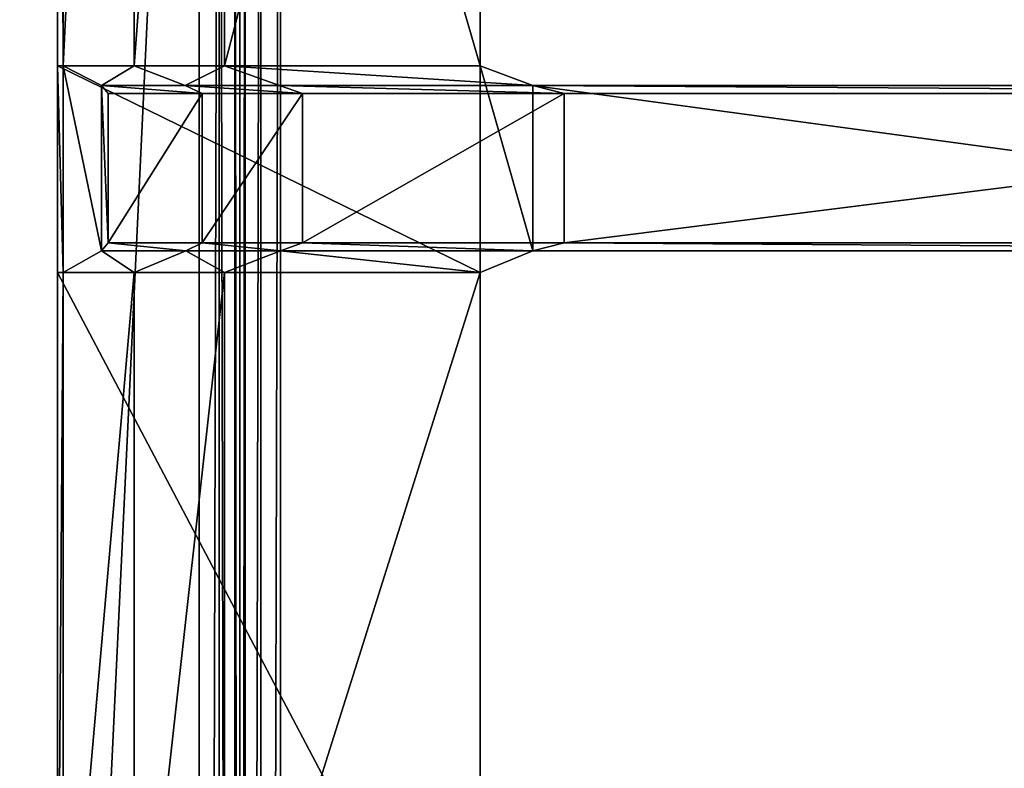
# Model space of a CAD drawing. Extents: x 0 to 22.9, y 0 to 20.5.
# Tile 190 of 233: x 11.5 to 13.4, y 15.8 to 17.3. Entities that reach past the tile are written whole.
import ezdxf

# ---------------------------------------------------------------- set-up
doc = ezdxf.new("R2010")
doc.units = 0
doc.header["$MEASUREMENT"] = 0
doc.layers.get('0').update_dxf_attribs({"color": 13, "linetype": 'CONTINUOUS'})
for name, color, linetype in [('CAST_IRON_-_PLATES_4', 27, 'CONTINUOUS'), ('GALVANIZED_METAL', 252, 'CONTINUOUS'), ('STAINLESS_STEEL', 251, 'CONTINUOUS')]:
    doc.layers.add(name, color=color, linetype=linetype)

# ---------------------------------------------------------------- blocks, each defined once
blk = doc.blocks.new('NGM5458UC_TRADECAD_DXF')
at = {"layer": 'CAST_IRON_-_PLATES_4', "color": 0}
for p, q in [((11.5527, 17.1634, 2.2817), (11.5527, 20.0173, 2.2817)), ((11.5527, 17.1634, 2.2817), (11.5527, 20.0173, 2.2817)), ((11.5637, 17.1634, 2.4399), (11.5637, 20.0173, 2.4399)), ((11.5637, 17.1634, 2.4399), (11.5637, 20.0173, 2.4399)), ((11.7032, 17.1634, 2.4874), (11.7032, 20.0186, 2.4874)), ((11.7032, 17.1634, 2.4874), (11.7032, 20.0186, 2.4874)), ((11.8801, 19.5379, 2.5028), (11.8801, 17.1634, 2.5028)), ((11.8801, 19.5379, 2.5028), (11.8801, 17.1634, 2.5028)), ((12.3819, 17.1634, 2.2817), (12.3819, 19.0889, 2.2817)), ((12.3819, 17.1634, 2.5028), (12.3819, 19.0889, 2.5028)), ((12.3819, 17.1634, 2.2817), (12.3819, 19.0889, 2.2817)), ((12.3819, 17.1634, 2.5028), (12.3819, 19.0889, 2.5028)), ((11.5637, 17.1634, 2.4399), (11.5527, 17.1634, 2.2817)), ((11.5527, 17.1634, 2.2817), (12.3819, 17.1634, 2.2817)), ((11.5527, 16.7585, 2.2817), (11.5527, 17.1634, 2.2817)), ((11.5637, 17.1634, 2.4399), (11.5527, 17.1634, 2.2817)), ((11.5527, 16.7585, 2.2817), (11.5527, 17.1634, 2.2817)), ((11.5527, 17.1634, 2.2817), (12.3819, 17.1634, 2.2817)), ((11.7032, 17.1634, 2.4874), (11.5637, 17.1634, 2.4399)), ((11.639, 17.1248, 3.6679), (11.5637, 17.1634, 2.4399)), ((11.7032, 17.1634, 2.4874), (11.5637, 17.1634, 2.4399)), ((11.5637, 16.7585, 2.4399), (11.5637, 17.1634, 2.4399)), ((11.639, 17.1248, 3.6679), (11.5637, 17.1634, 2.4399)), ((11.5637, 16.7585, 2.4399), (11.5637, 17.1634, 2.4399)), ((11.8801, 17.1634, 2.5028), (11.7032, 17.1634, 2.4874)), ((11.8033, 17.1248, 3.6679), (11.7032, 17.1634, 2.4874)), ((11.8801, 17.1634, 2.5028), (11.7032, 17.1634, 2.4874)), ((11.8033, 17.1248, 3.6679), (11.7032, 17.1634, 2.4874)), ((11.8801, 17.1634, 2.5028), (11.9882, 17.1248, 3.6679)), ((11.8801, 17.1634, 2.5028), (11.9882, 17.1248, 3.6679)), ((11.8801, 17.1634, 2.5028), (12.3819, 17.1634, 2.5028)), ((11.8801, 17.1634, 2.5028), (12.3819, 17.1634, 2.5028)), ((12.4853, 17.1248, 3.6679), (12.3819, 17.1634, 2.5028)), ((12.3819, 17.1634, 2.5028), (12.3819, 16.7585, 2.5028)), ((12.4853, 17.1248, 3.6679), (12.3819, 17.1634, 2.5028)), ((12.3819, 17.1634, 2.2817), (12.3819, 17.1634, 2.5028)), ((12.3819, 16.7585, 2.2817), (12.3819, 17.1634, 2.2817)), ((12.3819, 17.1634, 2.5028), (12.3819, 16.7585, 2.5028)), ((12.3819, 17.1634, 2.2817), (12.3819, 17.1634, 2.5028)), ((12.3819, 16.7585, 2.2817), (12.3819, 17.1634, 2.2817)), ((11.639, 16.801, 3.6679), (11.639, 17.1248, 3.6679)), ((11.639, 17.1248, 3.6679), (11.6523, 17.109, 4.0797)), ((11.639, 17.1248, 3.6679), (11.6523, 17.109, 4.0797)), ((11.639, 17.1248, 3.6679), (11.8033, 17.1248, 3.6679)), ((11.639, 17.1248, 3.6679), (11.8033, 17.1248, 3.6679)), ((11.639, 16.801, 3.6679), (11.639, 17.1248, 3.6679)), ((11.9882, 17.1248, 3.6679), (11.8033, 17.1248, 3.6679)), ((11.8033, 17.1248, 3.6679), (11.8362, 17.109, 4.0797)), ((11.8033, 17.1248, 3.6679), (11.8362, 17.109, 4.0797)), ((11.9882, 17.1248, 3.6679), (11.8033, 17.1248, 3.6679)), ((12.4853, 17.1248, 3.6679), (11.9882, 17.1248, 3.6679)), ((12.0332, 17.109, 4.0797), (11.9882, 17.1248, 3.6679)), ((12.4853, 17.1248, 3.6679), (11.9882, 17.1248, 3.6679)), ((12.0332, 17.109, 4.0797), (11.9882, 17.1248, 3.6679)), ((12.4853, 16.801, 3.6679), (12.4853, 17.1248, 3.6679)), ((12.5469, 17.109, 4.0797), (12.4853, 17.1248, 3.6679)), ((12.4853, 17.1248, 3.6679), (14.8783, 17.1248, 3.6679)), ((12.5469, 17.109, 4.0797), (12.4853, 17.1248, 3.6679)), ((12.4853, 16.801, 3.6679), (12.4853, 17.1248, 3.6679)), ((12.4853, 17.1248, 3.6679), (14.8783, 17.1248, 3.6679)), ((11.6523, 17.109, 4.0797), (11.6523, 16.8168, 4.0797)), ((11.8362, 17.109, 4.0797), (11.6523, 17.109, 4.0797)), ((11.8362, 17.109, 4.0797), (11.6523, 17.109, 4.0797)), ((11.6523, 17.109, 4.0797), (11.6523, 16.8168, 4.0797)), ((11.8362, 17.109, 4.0797), (11.8362, 16.8168, 4.0797)), ((12.0332, 17.109, 4.0797), (11.8362, 17.109, 4.0797)), ((11.8362, 17.109, 4.0797), (11.8362, 16.8168, 4.0797)), ((12.0332, 17.109, 4.0797), (11.8362, 17.109, 4.0797)), ((12.0332, 16.8168, 4.0797), (12.0332, 17.109, 4.0797)), ((12.0332, 17.109, 4.0797), (12.5469, 17.109, 4.0797)), ((12.0332, 17.109, 4.0797), (12.5469, 17.109, 4.0797)), ((12.0332, 16.8168, 4.0797), (12.0332, 17.109, 4.0797)), ((12.5469, 17.109, 4.0797), (12.5469, 16.8168, 4.0797)), ((14.8763, 17.109, 4.0797), (12.5469, 17.109, 4.0797)), ((12.5469, 17.109, 4.0797), (12.5469, 16.8168, 4.0797)), ((14.8763, 17.109, 4.0797), (12.5469, 17.109, 4.0797)), ((11.639, 16.801, 3.6679), (11.6523, 16.8168, 4.0797)), ((11.639, 16.801, 3.6679), (11.6523, 16.8168, 4.0797)), ((11.6523, 16.8168, 4.0797), (11.8362, 16.8168, 4.0797)), ((11.6523, 16.8168, 4.0797), (11.8362, 16.8168, 4.0797)), ((11.8044, 16.801, 3.6679), (11.8362, 16.8168, 4.0797)), ((11.8044, 16.801, 3.6679), (11.8362, 16.8168, 4.0797)), ((11.8362, 16.8168, 4.0797), (12.0332, 16.8168, 4.0797)), ((11.8362, 16.8168, 4.0797), (12.0332, 16.8168, 4.0797)), ((11.9904, 16.801, 3.6679), (12.0332, 16.8168, 4.0797)), ((11.9904, 16.801, 3.6679), (12.0332, 16.8168, 4.0797)), ((12.0332, 16.8168, 4.0797), (12.5469, 16.8168, 4.0797)), ((12.0332, 16.8168, 4.0797), (12.5469, 16.8168, 4.0797)), ((12.5469, 16.8168, 4.0797), (12.4853, 16.801, 3.6679)), ((12.5469, 16.8168, 4.0797), (12.4853, 16.801, 3.6679)), ((12.5469, 16.8168, 4.0797), (14.8763, 16.8168, 4.0797)), ((12.5469, 16.8168, 4.0797), (14.8763, 16.8168, 4.0797)), ((11.639, 16.801, 3.6679), (11.5637, 16.7585, 2.4399)), ((11.639, 16.801, 3.6679), (11.5637, 16.7585, 2.4399)), ((11.8044, 16.801, 3.6679), (11.639, 16.801, 3.6679)), ((11.8044, 16.801, 3.6679), (11.639, 16.801, 3.6679)), ((11.7032, 16.7585, 2.4874), (11.8044, 16.801, 3.6679)), ((11.7032, 16.7585, 2.4874), (11.8044, 16.801, 3.6679)), ((11.9904, 16.801, 3.6679), (11.8044, 16.801, 3.6679)), ((11.9904, 16.801, 3.6679), (11.8044, 16.801, 3.6679)), ((11.8801, 16.7585, 2.5028), (11.9904, 16.801, 3.6679)), ((11.8801, 16.7585, 2.5028), (11.9904, 16.801, 3.6679)), ((12.4853, 16.801, 3.6679), (11.9904, 16.801, 3.6679)), ((12.4853, 16.801, 3.6679), (11.9904, 16.801, 3.6679)), ((12.4853, 16.801, 3.6679), (12.3819, 16.7585, 2.5028)), ((12.4853, 16.801, 3.6679), (12.3819, 16.7585, 2.5028)), ((12.4853, 16.801, 3.6679), (14.8783, 16.801, 3.6679)), ((12.4853, 16.801, 3.6679), (14.8783, 16.801, 3.6679)), ((12.3819, 16.7585, 2.2817), (11.5527, 16.7585, 2.2817)), ((11.5527, 16.7585, 2.2817), (11.5527, 15.1868, 2.2817)), ((11.5527, 16.7585, 2.2817), (11.5527, 15.1868, 2.2817)), ((11.5527, 16.7585, 2.2817), (11.5637, 16.7585, 2.4399)), ((11.5527, 16.7585, 2.2817), (11.5637, 16.7585, 2.4399)), ((12.3819, 16.7585, 2.2817), (11.5527, 16.7585, 2.2817)), ((11.5637, 16.7585, 2.4399), (11.5637, 15.1693, 2.4399)), ((11.5637, 16.7585, 2.4399), (11.5637, 15.1693, 2.4399)), ((11.5637, 16.7585, 2.4399), (11.7032, 16.7585, 2.4874)), ((11.5637, 16.7585, 2.4399), (11.7032, 16.7585, 2.4874)), ((11.7032, 15.1693, 2.4874), (11.7032, 16.7585, 2.4874)), ((11.7032, 16.7585, 2.4874), (11.8801, 16.7585, 2.5028)), ((11.7032, 16.7585, 2.4874), (11.8801, 16.7585, 2.5028)), ((11.7032, 15.1693, 2.4874), (11.7032, 16.7585, 2.4874)), ((12.3819, 16.7585, 2.5028), (11.8801, 16.7585, 2.5028)), ((11.8801, 16.7585, 2.5028), (11.8801, 15.1693, 2.5028)), ((11.8801, 16.7585, 2.5028), (11.8801, 15.1693, 2.5028)), ((12.3819, 16.7585, 2.5028), (11.8801, 16.7585, 2.5028)), ((12.3819, 15.1868, 2.2817), (12.3819, 16.7585, 2.2817)), ((12.3819, 16.7585, 2.5028), (12.3819, 15.1693, 2.5028)), ((12.3819, 16.7585, 2.5028), (12.3819, 15.1693, 2.5028)), ((12.3819, 16.7585, 2.5028), (12.3819, 16.7585, 2.2817)), ((12.3819, 15.1868, 2.2817), (12.3819, 16.7585, 2.2817)), ((12.3819, 16.7585, 2.5028), (12.3819, 16.7585, 2.2817))]:
    blk.add_line(p, q, dxfattribs=at)
at = {"layer": 'STAINLESS_STEEL', "color": 0}
for p, q in [((11.8308, 19.3993, 2.1848), (11.8308, 4.6989, 2.1848)), ((11.8308, 19.3993, 2.1848), (11.8308, 4.6989, 2.1848)), ((11.8698, 4.6989, 2.1746), (11.8698, 19.3993, 2.1746)), ((11.8698, 4.6989, 2.1746), (11.8698, 19.3993, 2.1746)), ((11.9004, 4.6989, 2.144), (11.9004, 19.3993, 2.144)), ((11.9004, 4.6989, 2.144), (11.9004, 19.3993, 2.144)), ((11.9105, 19.3993, 2.0604), (11.9105, 4.6989, 2.0604)), ((11.9105, 4.6989, 2.105), (11.9105, 19.3993, 2.105)), ((11.9105, 4.6989, 2.105), (11.9105, 19.3993, 2.105)), ((11.9105, 19.3993, 2.0604), (11.9105, 4.6989, 2.0604)), ((11.9207, 19.3993, 2.0215), (11.9207, 4.693, 2.0215)), ((11.9207, 19.3993, 2.0215), (11.9207, 4.693, 2.0215)), ((11.9513, 19.3993, 1.9909), (11.9513, 4.6754, 1.9909)), ((11.9513, 19.3993, 1.9909), (11.9513, 4.6754, 1.9909)), ((11.9903, 19.3993, 1.9807), (11.9903, 4.6529, 1.9807)), ((11.9903, 19.3993, 1.9807), (11.9903, 4.6529, 1.9807))]:
    blk.add_line(p, q, dxfattribs=at)
at = {"layer": 'CAST_IRON_-_PLATES_4', "color": 0}
mesh = blk.add_polyface(dxfattribs=at)
corners = [(11.5527, 20.0173, 2.2817), (11.5637, 17.1634, 2.4399), (11.5527, 17.1634, 2.2817), (11.5637, 20.0173, 2.4399)]
mesh.append_faces([[corners[k] for k in face] for face in [(0, 1, 2), (1, 0, 3)]], dxfattribs={"vtx0": -1, "color": 0})
mesh = blk.add_polyface(dxfattribs=at)
corners = [(12.3819, 17.1634, 2.2817), (11.5527, 20.0173, 2.2817), (11.5527, 17.1634, 2.2817), (12.3819, 19.0889, 2.2817)]
mesh.append_faces([[corners[k] for k in face] for face in [(0, 1, 2), (1, 0, 3)]], dxfattribs={"vtx0": -1, "color": 0})
mesh = blk.add_polyface(dxfattribs=at)
corners = [(11.7032, 20.0186, 2.4874), (11.5637, 17.1634, 2.4399), (11.5637, 20.0173, 2.4399), (11.7032, 17.1634, 2.4874)]
mesh.append_faces([[corners[k] for k in face] for face in [(0, 1, 2), (1, 0, 3)]], dxfattribs={"vtx0": -1, "color": 0})
mesh = blk.add_polyface(dxfattribs=at)
corners = [(11.8801, 19.5379, 2.5028), (11.7032, 17.1634, 2.4874), (11.7032, 20.0186, 2.4874), (11.8801, 17.1634, 2.5028)]
mesh.append_faces([[corners[k] for k in face] for face in [(0, 1, 2), (1, 0, 3)]], dxfattribs={"vtx0": -1, "color": 0})
mesh = blk.add_polyface(dxfattribs=at)
corners = [(12.3819, 19.0889, 2.5028), (11.8801, 17.1634, 2.5028), (11.8801, 19.5379, 2.5028), (12.3819, 17.1634, 2.5028)]
mesh.append_faces([[corners[k] for k in face] for face in [(0, 1, 2), (1, 0, 3)]], dxfattribs={"vtx0": -1, "color": 0})
mesh = blk.add_polyface(dxfattribs=at)
corners = [(12.3819, 19.0889, 2.5028), (12.3819, 17.1634, 2.2817), (12.3819, 17.1634, 2.5028), (12.3819, 19.0889, 2.2817)]
mesh.append_faces([[corners[k] for k in face] for face in [(0, 1, 2), (1, 0, 3)]], dxfattribs={"vtx0": -1, "color": 0})
mesh = blk.add_polyface(dxfattribs=at)
corners = [(11.5527, 17.1634, 2.2817), (11.5637, 16.7585, 2.4399), (11.5527, 16.7585, 2.2817), (11.5637, 17.1634, 2.4399)]
mesh.append_faces([[corners[k] for k in face] for face in [(0, 1, 2), (1, 0, 3)]], dxfattribs={"vtx0": -1, "color": 0})
mesh = blk.add_polyface(dxfattribs=at)
corners = [(12.3819, 16.7585, 2.2817), (11.5527, 17.1634, 2.2817), (11.5527, 16.7585, 2.2817), (12.3819, 17.1634, 2.2817)]
mesh.append_faces([[corners[k] for k in face] for face in [(0, 1, 2), (1, 0, 3)]], dxfattribs={"vtx0": -1, "color": 0})
mesh = blk.add_polyface(dxfattribs=at)
corners = [(11.7032, 17.1634, 2.4874), (11.639, 17.1248, 3.6679), (11.5637, 17.1634, 2.4399), (11.8033, 17.1248, 3.6679)]
mesh.append_faces([[corners[k] for k in face] for face in [(0, 1, 2), (1, 0, 3)]], dxfattribs={"vtx0": -1, "color": 0})
mesh = blk.add_polyface(dxfattribs=at)
corners = [(11.5637, 17.1634, 2.4399), (11.639, 16.801, 3.6679), (11.5637, 16.7585, 2.4399), (11.639, 17.1248, 3.6679)]
mesh.append_faces([[corners[k] for k in face] for face in [(0, 1, 2), (1, 0, 3)]], dxfattribs={"vtx0": -1, "color": 0})
mesh = blk.add_polyface(dxfattribs=at)
corners = [(11.8801, 17.1634, 2.5028), (11.8033, 17.1248, 3.6679), (11.7032, 17.1634, 2.4874), (11.9882, 17.1248, 3.6679)]
mesh.append_faces([[corners[k] for k in face] for face in [(0, 1, 2), (1, 0, 3)]], dxfattribs={"vtx0": -1, "color": 0})
mesh = blk.add_polyface(dxfattribs=at)
corners = [(12.4853, 17.1248, 3.6679), (11.8801, 17.1634, 2.5028), (12.3819, 17.1634, 2.5028), (11.9882, 17.1248, 3.6679)]
mesh.append_faces([[corners[k] for k in face] for face in [(0, 1, 2), (1, 0, 3)]], dxfattribs={"vtx0": -1, "color": 0})
mesh = blk.add_polyface(dxfattribs=at)
corners = [(12.4853, 16.801, 3.6679), (12.3819, 17.1634, 2.5028), (12.3819, 16.7585, 2.5028), (12.4853, 17.1248, 3.6679)]
mesh.append_faces([[corners[k] for k in face] for face in [(0, 1, 2), (1, 0, 3)]], dxfattribs={"vtx0": -1, "color": 0})
mesh = blk.add_polyface(dxfattribs=at)
corners = [(12.3819, 17.1634, 2.5028), (12.3819, 16.7585, 2.2817), (12.3819, 16.7585, 2.5028), (12.3819, 17.1634, 2.2817)]
mesh.append_faces([[corners[k] for k in face] for face in [(0, 1, 2), (1, 0, 3)]], dxfattribs={"vtx0": -1, "color": 0})
mesh = blk.add_polyface(dxfattribs=at)
corners = [(11.639, 17.1248, 3.6679), (11.6523, 16.8168, 4.0797), (11.639, 16.801, 3.6679), (11.6523, 17.109, 4.0797)]
mesh.append_faces([[corners[k] for k in face] for face in [(0, 1, 2), (1, 0, 3)]], dxfattribs={"vtx0": -1, "color": 0})
mesh = blk.add_polyface(dxfattribs=at)
corners = [(11.8362, 17.109, 4.0797), (11.639, 17.1248, 3.6679), (11.8033, 17.1248, 3.6679), (11.6523, 17.109, 4.0797)]
mesh.append_faces([[corners[k] for k in face] for face in [(0, 1, 2), (1, 0, 3)]], dxfattribs={"vtx0": -1, "color": 0})
mesh = blk.add_polyface(dxfattribs=at)
corners = [(12.0332, 17.109, 4.0797), (11.8033, 17.1248, 3.6679), (11.9882, 17.1248, 3.6679), (11.8362, 17.109, 4.0797)]
mesh.append_faces([[corners[k] for k in face] for face in [(0, 1, 2), (1, 0, 3)]], dxfattribs={"vtx0": -1, "color": 0})
mesh = blk.add_polyface(dxfattribs=at)
corners = [(12.5469, 17.109, 4.0797), (11.9882, 17.1248, 3.6679), (12.4853, 17.1248, 3.6679), (12.0332, 17.109, 4.0797)]
mesh.append_faces([[corners[k] for k in face] for face in [(0, 1, 2), (1, 0, 3)]], dxfattribs={"vtx0": -1, "color": 0})
mesh = blk.add_polyface(dxfattribs=at)
corners = [(14.8763, 17.109, 4.0797), (12.4853, 17.1248, 3.6679), (14.8783, 17.1248, 3.6679), (12.5469, 17.109, 4.0797)]
mesh.append_faces([[corners[k] for k in face] for face in [(0, 1, 2), (1, 0, 3)]], dxfattribs={"vtx0": -1, "color": 0})
mesh = blk.add_polyface(dxfattribs=at)
corners = [(14.8783, 16.801, 3.6679), (12.4853, 17.1248, 3.6679), (12.4853, 16.801, 3.6679), (14.8783, 17.1248, 3.6679)]
mesh.append_faces([[corners[k] for k in face] for face in [(0, 1, 2), (1, 0, 3)]], dxfattribs={"vtx0": -1, "color": 0})
mesh = blk.add_polyface(dxfattribs=at)
corners = [(11.8362, 17.109, 4.0797), (11.6523, 16.8168, 4.0797), (11.6523, 17.109, 4.0797), (11.8362, 16.8168, 4.0797)]
mesh.append_faces([[corners[k] for k in face] for face in [(0, 1, 2), (1, 0, 3)]], dxfattribs={"vtx0": -1, "color": 0})
mesh = blk.add_polyface(dxfattribs=at)
corners = [(12.0332, 17.109, 4.0797), (11.8362, 16.8168, 4.0797), (11.8362, 17.109, 4.0797), (12.0332, 16.8168, 4.0797)]
mesh.append_faces([[corners[k] for k in face] for face in [(0, 1, 2), (1, 0, 3)]], dxfattribs={"vtx0": -1, "color": 0})
mesh = blk.add_polyface(dxfattribs=at)
corners = [(12.5469, 17.109, 4.0797), (12.0332, 16.8168, 4.0797), (12.0332, 17.109, 4.0797), (12.5469, 16.8168, 4.0797)]
mesh.append_faces([[corners[k] for k in face] for face in [(0, 1, 2), (1, 0, 3)]], dxfattribs={"vtx0": -1, "color": 0})
mesh = blk.add_polyface(dxfattribs=at)
corners = [(14.8763, 17.109, 4.0797), (12.5469, 16.8168, 4.0797), (12.5469, 17.109, 4.0797), (14.8763, 16.8168, 4.0797)]
mesh.append_faces([[corners[k] for k in face] for face in [(0, 1, 2), (1, 0, 3)]], dxfattribs={"vtx0": -1, "color": 0})
mesh = blk.add_polyface(dxfattribs=at)
corners = [(11.6523, 16.8168, 4.0797), (11.8044, 16.801, 3.6679), (11.639, 16.801, 3.6679), (11.8362, 16.8168, 4.0797)]
mesh.append_faces([[corners[k] for k in face] for face in [(0, 1, 2), (1, 0, 3)]], dxfattribs={"vtx0": -1, "color": 0})
mesh = blk.add_polyface(dxfattribs=at)
corners = [(11.8362, 16.8168, 4.0797), (11.9904, 16.801, 3.6679), (11.8044, 16.801, 3.6679), (12.0332, 16.8168, 4.0797)]
mesh.append_faces([[corners[k] for k in face] for face in [(0, 1, 2), (1, 0, 3)]], dxfattribs={"vtx0": -1, "color": 0})
mesh = blk.add_polyface(dxfattribs=at)
corners = [(12.0332, 16.8168, 4.0797), (12.4853, 16.801, 3.6679), (11.9904, 16.801, 3.6679), (12.5469, 16.8168, 4.0797)]
mesh.append_faces([[corners[k] for k in face] for face in [(0, 1, 2), (1, 0, 3)]], dxfattribs={"vtx0": -1, "color": 0})
mesh = blk.add_polyface(dxfattribs=at)
corners = [(12.5469, 16.8168, 4.0797), (14.8783, 16.801, 3.6679), (12.4853, 16.801, 3.6679), (14.8763, 16.8168, 4.0797)]
mesh.append_faces([[corners[k] for k in face] for face in [(0, 1, 2), (1, 0, 3)]], dxfattribs={"vtx0": -1, "color": 0})
mesh = blk.add_polyface(dxfattribs=at)
corners = [(11.639, 16.801, 3.6679), (11.7032, 16.7585, 2.4874), (11.5637, 16.7585, 2.4399), (11.8044, 16.801, 3.6679)]
mesh.append_faces([[corners[k] for k in face] for face in [(0, 1, 2), (1, 0, 3)]], dxfattribs={"vtx0": -1, "color": 0})
mesh = blk.add_polyface(dxfattribs=at)
corners = [(11.8044, 16.801, 3.6679), (11.8801, 16.7585, 2.5028), (11.7032, 16.7585, 2.4874), (11.9904, 16.801, 3.6679)]
mesh.append_faces([[corners[k] for k in face] for face in [(0, 1, 2), (1, 0, 3)]], dxfattribs={"vtx0": -1, "color": 0})
mesh = blk.add_polyface(dxfattribs=at)
corners = [(11.9904, 16.801, 3.6679), (12.3819, 16.7585, 2.5028), (11.8801, 16.7585, 2.5028), (12.4853, 16.801, 3.6679)]
mesh.append_faces([[corners[k] for k in face] for face in [(0, 1, 2), (1, 0, 3)]], dxfattribs={"vtx0": -1, "color": 0})
mesh = blk.add_polyface(dxfattribs=at)
corners = [(12.3819, 15.1868, 2.2817), (11.5527, 16.7585, 2.2817), (11.5527, 15.1868, 2.2817), (12.3819, 16.7585, 2.2817)]
mesh.append_faces([[corners[k] for k in face] for face in [(0, 1, 2), (1, 0, 3)]], dxfattribs={"vtx0": -1, "color": 0})
mesh = blk.add_polyface(dxfattribs=at)
corners = [(11.5527, 15.1868, 2.2817), (11.5637, 16.7585, 2.4399), (11.5637, 15.1693, 2.4399), (11.5527, 16.7585, 2.2817)]
mesh.append_faces([[corners[k] for k in face] for face in [(0, 1, 2), (1, 0, 3)]], dxfattribs={"vtx0": -1, "color": 0})
mesh = blk.add_polyface(dxfattribs=at)
corners = [(11.7032, 16.7585, 2.4874), (11.5637, 15.1693, 2.4399), (11.5637, 16.7585, 2.4399), (11.7032, 15.1693, 2.4874)]
mesh.append_faces([[corners[k] for k in face] for face in [(0, 1, 2), (1, 0, 3)]], dxfattribs={"vtx0": -1, "color": 0})
mesh = blk.add_polyface(dxfattribs=at)
corners = [(11.8801, 16.7585, 2.5028), (11.7032, 15.1693, 2.4874), (11.7032, 16.7585, 2.4874), (11.8801, 15.1693, 2.5028)]
mesh.append_faces([[corners[k] for k in face] for face in [(0, 1, 2), (1, 0, 3)]], dxfattribs={"vtx0": -1, "color": 0})
mesh = blk.add_polyface(dxfattribs=at)
corners = [(12.3819, 16.7585, 2.5028), (11.8801, 15.1693, 2.5028), (11.8801, 16.7585, 2.5028), (12.3819, 15.1693, 2.5028)]
mesh.append_faces([[corners[k] for k in face] for face in [(0, 1, 2), (1, 0, 3)]], dxfattribs={"vtx0": -1, "color": 0})
mesh = blk.add_polyface(dxfattribs=at)
corners = [(12.3819, 16.7585, 2.5028), (12.3819, 15.1868, 2.2817), (12.3819, 15.1693, 2.5028), (12.3819, 16.7585, 2.2817)]
mesh.append_faces([[corners[k] for k in face] for face in [(0, 1, 2), (1, 0, 3)]], dxfattribs={"vtx0": -1, "color": 0})
at = {"layer": 'GALVANIZED_METAL', "color": 0}
mesh = blk.add_polyface(dxfattribs=at)
corners = [(22.2899, 0.579), (0.6671, 18.884), (0.6671, 0.9145), (22.2899, 18.884)]
mesh.append_faces([[corners[k] for k in face] for face in [(0, 1, 2), (1, 0, 3)]], dxfattribs={"vtx0": -1, "color": 0})
at = {"layer": 'STAINLESS_STEEL', "color": 0}
mesh = blk.add_polyface(dxfattribs=at)
corners = [(11.8308, 19.3993, 2.1848), (11.1307, 4.6989, 2.1848), (11.1307, 19.4002, 2.1848), (11.8308, 4.6989, 2.1848)]
mesh.append_faces([[corners[k] for k in face] for face in [(0, 1, 2), (1, 0, 3)]], dxfattribs={"vtx0": -1, "color": 0})
mesh = blk.add_polyface(dxfattribs=at)
corners = [(11.8698, 19.3993, 2.1746), (11.8308, 4.6989, 2.1848), (11.8308, 19.3993, 2.1848), (11.8698, 4.6989, 2.1746)]
mesh.append_faces([[corners[k] for k in face] for face in [(0, 1, 2), (1, 0, 3)]], dxfattribs={"vtx0": -1, "color": 0})
mesh = blk.add_polyface(dxfattribs=at)
corners = [(11.8698, 19.3993, 2.1746), (11.9004, 4.6989, 2.144), (11.8698, 4.6989, 2.1746), (11.9004, 19.3993, 2.144)]
mesh.append_faces([[corners[k] for k in face] for face in [(0, 1, 2), (1, 0, 3)]], dxfattribs={"vtx0": -1, "color": 0})
mesh = blk.add_polyface(dxfattribs=at)
corners = [(11.9004, 19.3993, 2.144), (11.9105, 4.6989, 2.105), (11.9004, 4.6989, 2.144), (11.9105, 19.3993, 2.105)]
mesh.append_faces([[corners[k] for k in face] for face in [(0, 1, 2), (1, 0, 3)]], dxfattribs={"vtx0": -1, "color": 0})
mesh = blk.add_polyface(dxfattribs=at)
corners = [(11.9105, 19.3993, 2.105), (11.9105, 4.6989, 2.0604), (11.9105, 4.6989, 2.105), (11.9105, 19.3993, 2.0604)]
mesh.append_faces([[corners[k] for k in face] for face in [(0, 1, 2), (1, 0, 3)]], dxfattribs={"vtx0": -1, "color": 0})
mesh = blk.add_polyface(dxfattribs=at)
corners = [(11.9105, 4.6989, 2.0604), (11.9207, 19.3993, 2.0215), (11.9207, 4.693, 2.0215), (11.9105, 19.3993, 2.0604)]
mesh.append_faces([[corners[k] for k in face] for face in [(0, 1, 2), (1, 0, 3)]], dxfattribs={"vtx0": -1, "color": 0})
mesh = blk.add_polyface(dxfattribs=at)
corners = [(11.9207, 4.693, 2.0215), (11.9513, 19.3993, 1.9909), (11.9513, 4.6754, 1.9909), (11.9207, 19.3993, 2.0215)]
mesh.append_faces([[corners[k] for k in face] for face in [(0, 1, 2), (1, 0, 3)]], dxfattribs={"vtx0": -1, "color": 0})
mesh = blk.add_polyface(dxfattribs=at)
corners = [(11.9903, 19.3993, 1.9807), (11.9513, 4.6754, 1.9909), (11.9513, 19.3993, 1.9909), (11.9903, 4.6529, 1.9807)]
mesh.append_faces([[corners[k] for k in face] for face in [(0, 1, 2), (1, 0, 3)]], dxfattribs={"vtx0": -1, "color": 0})
mesh = blk.add_polyface(dxfattribs=at)
corners = [(21.6292, 19.3988, 1.9807), (11.9903, 4.6529, 1.9807), (11.9903, 19.3993, 1.9807), (12.5652, 4.0947, 1.9807)]
mesh.append_faces([[corners[k] for k in face] for face in [(0, 1, 2), (1, 0, 3)]], dxfattribs={"vtx0": -1, "color": 0})
mesh = blk.add_polyface(dxfattribs=at)
corners = [(21.6292, 4.0947, 1.9807), (12.5652, 4.0947, 1.9807), (21.6292, 19.3988, 1.9807)]
mesh.append_faces([[corners[k] for k in face] for face in [(0, 1, 2)]], dxfattribs={"color": 0})

msp = doc.modelspace()

# ---------------------------------------------------------------- block references
at = {"color": 0}
msp.add_blockref('NGM5458UC_TRADECAD_DXF', (0, 0), dxfattribs=at)

doc.saveas('drawing.dxf')
